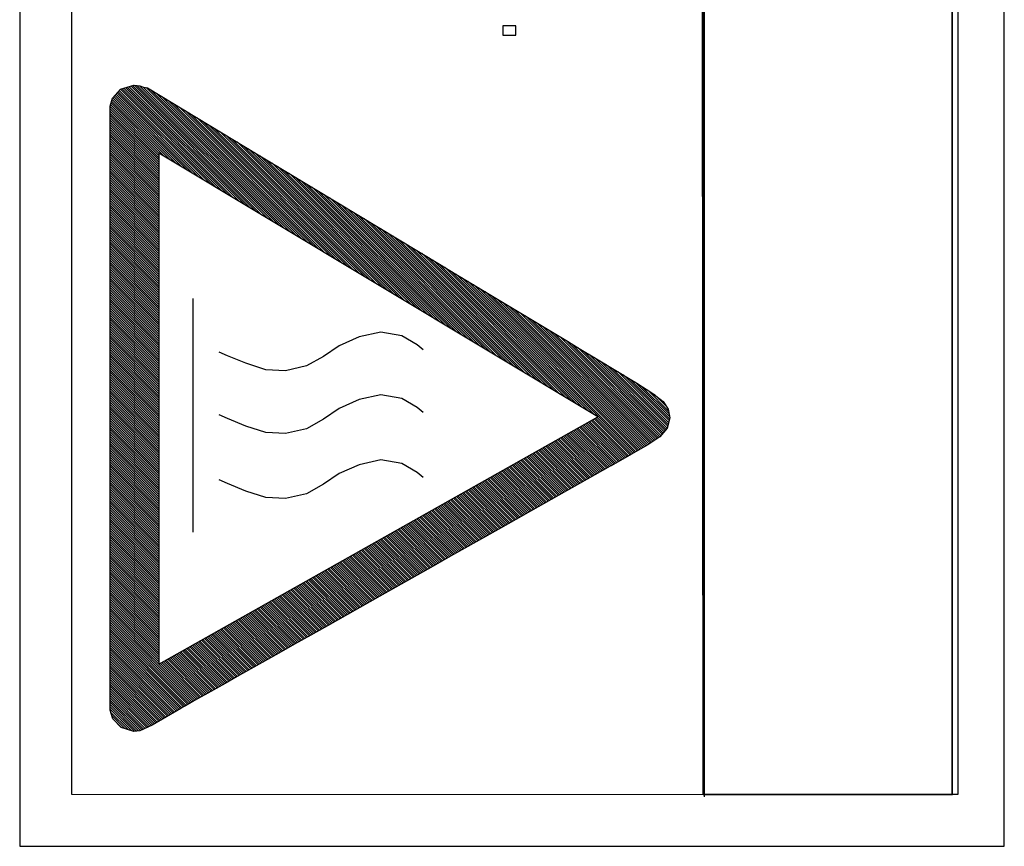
# Model space of a CAD drawing. Extents: x -840 to -217, y -121 to 557.
# Tile 58 of 145: x -417 to -398, y 177 to 193. Entities that reach past the tile are written whole.
import ezdxf

# ---------------------------------------------------------------- set-up
doc = ezdxf.new("R2010")
doc.units = 0
doc.header["$LTSCALE"] = 23.1
doc.layers.add('R912005577_AM_0', color=7, linetype='CONTINUOUS')

msp = doc.modelspace()

# ---------------------------------------------------------------- linework, layer by layer
at = {"layer": 'R912005577_AM_0', "color": 7}
for p, q in [((-416.779, 223.184), (-416.779, 176.686)), ((-397.779, 176.684), (-397.787, 223.184)), ((-415.779, 222.184), (-415.779, 177.686)), ((-403.589, 177.681), (-403.634, 222.19)), ((-403.589, 222.184), (-403.589, 177.681)), ((-403.569, 222.143), (-403.569, 177.638)), ((-398.779, 177.684), (-398.787, 222.184)), ((-398.787, 177.681), (-398.787, 222.184)), ((-398.674, 222.19), (-398.674, 177.681)), ((-407.207, 192.503), (-407.453, 192.503)), ((-407.453, 192.503), (-407.453, 192.323)), ((-407.207, 192.323), (-407.207, 192.503)), ((-407.453, 192.323), (-407.207, 192.323)), ((-414.836, 191.283), (-414.574, 191.365)), ((-414.67, 191.335), (-412.325, 188.991)), ((-414.636, 191.346), (-412.215, 188.925)), ((-414.602, 191.356), (-412.104, 188.858)), ((-414.574, 191.365), (-414.459, 191.351)), ((-414.566, 191.364), (-411.994, 188.792)), ((-414.516, 191.358), (-411.883, 188.726)), ((-414.465, 191.352), (-411.772, 188.659)), ((-414.459, 191.351), (-414.393, 191.324)), ((-414.987, 191.111), (-414.836, 191.283)), ((-414.961, 191.141), (-413.542, 189.722)), ((-414.94, 191.164), (-413.432, 189.655)), ((-414.92, 191.188), (-413.321, 189.589)), ((-414.899, 191.211), (-413.21, 189.522)), ((-414.878, 191.235), (-413.1, 189.456)), ((-414.858, 191.258), (-412.989, 189.39)), ((-414.837, 191.282), (-412.879, 189.323)), ((-414.804, 191.293), (-412.768, 189.257)), ((-414.771, 191.304), (-412.657, 189.19)), ((-414.737, 191.314), (-412.547, 189.124)), ((-414.703, 191.325), (-412.436, 189.058)), ((-414.394, 191.324), (-411.662, 188.593)), ((-414.393, 191.324), (-414.315, 191.31)), ((-414.339, 191.314), (-411.551, 188.526)), ((-414.315, 191.31), (-412.177, 190.021)), ((-414.254, 191.273), (-411.441, 188.46)), ((-414.143, 191.206), (-411.33, 188.393)), ((-415.036, 190.959), (-414.987, 191.111)), ((-415.036, 179.307), (-415.036, 190.959)), ((-415.036, 190.95), (-414.093, 190.007)), ((-415.027, 190.986), (-414.093, 190.051)), ((-415.016, 191.019), (-413.985, 189.987)), ((-415.006, 191.053), (-413.874, 189.921)), ((-414.995, 191.086), (-413.763, 189.855)), ((-414.982, 191.117), (-413.653, 189.788)), ((-414.032, 191.139), (-411.219, 188.327)), ((-413.92, 191.072), (-411.109, 188.261)), ((-413.809, 191.005), (-410.998, 188.194)), ((-415.036, 190.906), (-414.093, 189.963)), ((-415.036, 190.862), (-414.093, 189.919)), ((-415.036, 190.818), (-414.093, 189.875)), ((-415.036, 190.774), (-414.093, 189.83)), ((-413.698, 190.938), (-410.888, 188.128)), ((-413.586, 190.871), (-410.777, 188.061)), ((-413.475, 190.804), (-410.666, 187.995)), ((-415.036, 190.729), (-414.093, 189.786)), ((-415.036, 190.685), (-414.093, 189.742)), ((-415.036, 190.641), (-414.093, 189.698)), ((-415.036, 190.597), (-414.093, 189.654)), ((-413.364, 190.736), (-410.556, 187.929)), ((-413.252, 190.669), (-410.445, 187.862)), ((-413.141, 190.602), (-410.335, 187.796)), ((-415.036, 190.553), (-414.093, 189.609)), ((-415.036, 190.508), (-414.093, 189.565)), ((-415.036, 190.464), (-414.093, 189.521)), ((-415.036, 190.42), (-414.093, 189.477)), ((-413.03, 190.535), (-410.224, 187.729)), ((-412.918, 190.468), (-410.113, 187.663)), ((-412.807, 190.401), (-410.003, 187.596)), ((-415.036, 190.376), (-414.093, 189.433)), ((-415.036, 190.332), (-414.093, 189.388)), ((-415.036, 190.287), (-414.093, 189.344)), ((-415.036, 190.243), (-414.093, 189.3)), ((-415.036, 190.199), (-414.093, 189.256)), ((-412.696, 190.334), (-409.892, 187.53)), ((-412.584, 190.267), (-409.781, 187.464)), ((-412.473, 190.199), (-409.671, 187.397)), ((-415.036, 190.155), (-414.093, 189.212)), ((-415.036, 190.111), (-414.093, 189.167)), ((-415.036, 190.066), (-414.093, 189.123)), ((-415.036, 190.022), (-414.093, 189.079)), ((-405.622, 184.966), (-414.093, 190.052)), ((-414.093, 190.052), (-414.093, 180.195)), ((-412.362, 190.132), (-409.56, 187.331)), ((-412.25, 190.065), (-409.45, 187.264)), ((-412.177, 190.021), (-410.638, 189.093)), ((-415.036, 189.978), (-414.093, 189.035)), ((-415.036, 189.934), (-414.093, 188.991)), ((-415.036, 189.89), (-414.093, 188.946)), ((-415.036, 189.845), (-414.093, 188.902)), ((-412.139, 189.998), (-409.339, 187.198)), ((-412.028, 189.931), (-409.228, 187.132)), ((-411.916, 189.864), (-409.118, 187.065)), ((-415.036, 189.801), (-414.093, 188.858)), ((-415.036, 189.757), (-414.093, 188.814)), ((-415.036, 189.713), (-414.093, 188.77)), ((-415.036, 189.669), (-414.093, 188.725)), ((-415.036, 189.624), (-414.093, 188.681)), ((-411.805, 189.797), (-409.007, 186.999)), ((-411.694, 189.73), (-408.897, 186.932)), ((-411.582, 189.662), (-408.786, 186.866)), ((-415.036, 189.58), (-414.093, 188.637)), ((-415.036, 189.536), (-414.093, 188.593)), ((-415.036, 189.492), (-414.093, 188.549)), ((-415.036, 189.448), (-414.093, 188.505)), ((-411.471, 189.595), (-408.675, 186.8)), ((-411.36, 189.528), (-408.565, 186.733)), ((-411.249, 189.461), (-408.454, 186.667)), ((-415.036, 189.404), (-414.093, 188.46)), ((-415.036, 189.359), (-414.093, 188.416)), ((-415.036, 189.315), (-414.093, 188.372)), ((-415.036, 189.271), (-414.093, 188.328)), ((-411.137, 189.394), (-408.344, 186.6)), ((-411.026, 189.327), (-408.233, 186.534)), ((-410.915, 189.26), (-408.122, 186.467)), ((-415.036, 189.227), (-414.093, 188.284)), ((-415.036, 189.183), (-414.093, 188.239)), ((-415.036, 189.138), (-414.093, 188.195)), ((-415.036, 189.094), (-414.093, 188.151)), ((-410.803, 189.193), (-408.012, 186.401)), ((-410.692, 189.126), (-407.901, 186.335)), ((-410.638, 189.093), (-408.678, 187.911)), ((-410.581, 189.058), (-407.791, 186.268)), ((-415.036, 189.05), (-414.093, 188.107)), ((-415.036, 189.006), (-414.093, 188.063)), ((-415.036, 188.962), (-414.093, 188.018)), ((-415.036, 188.917), (-414.093, 187.974)), ((-415.036, 188.873), (-414.093, 187.93)), ((-410.469, 188.991), (-407.68, 186.202)), ((-410.358, 188.924), (-407.569, 186.135)), ((-415.036, 188.829), (-414.093, 187.886)), ((-415.036, 188.785), (-414.093, 187.842)), ((-415.036, 188.741), (-414.093, 187.797)), ((-415.036, 188.696), (-414.093, 187.753)), ((-410.247, 188.857), (-407.459, 186.069)), ((-410.135, 188.79), (-407.348, 186.003)), ((-410.024, 188.723), (-407.237, 185.936)), ((-415.036, 188.652), (-414.093, 187.709)), ((-415.036, 188.608), (-414.093, 187.665)), ((-415.036, 188.564), (-414.093, 187.621)), ((-415.036, 188.52), (-414.093, 187.576)), ((-409.913, 188.656), (-407.127, 185.87)), ((-409.802, 188.589), (-407.016, 185.803)), ((-409.69, 188.521), (-406.906, 185.737)), ((-415.036, 188.475), (-414.093, 187.532)), ((-415.036, 188.431), (-414.093, 187.488)), ((-415.036, 188.387), (-414.093, 187.444)), ((-415.036, 188.343), (-414.093, 187.4)), ((-415.036, 188.299), (-414.093, 187.355)), ((-409.579, 188.454), (-406.795, 185.67)), ((-409.468, 188.387), (-406.684, 185.604)), ((-409.356, 188.32), (-406.574, 185.538)), ((-415.036, 188.254), (-414.093, 187.311)), ((-415.036, 188.21), (-414.093, 187.267)), ((-415.036, 188.166), (-414.093, 187.223)), ((-415.036, 188.122), (-414.093, 187.179)), ((-409.245, 188.253), (-406.463, 185.471)), ((-409.134, 188.186), (-406.353, 185.405)), ((-409.022, 188.119), (-406.242, 185.338)), ((-415.036, 188.078), (-414.093, 187.134)), ((-415.036, 188.034), (-414.093, 187.09)), ((-415.036, 187.989), (-414.093, 187.046)), ((-415.036, 187.945), (-414.093, 187.002)), ((-408.911, 188.052), (-406.131, 185.272)), ((-408.8, 187.985), (-406.021, 185.206)), ((-408.689, 187.917), (-405.91, 185.139)), ((-408.678, 187.911), (-408.361, 187.72)), ((-415.036, 187.901), (-414.093, 186.958)), ((-415.036, 187.857), (-414.093, 186.914)), ((-415.036, 187.813), (-414.093, 186.869)), ((-415.036, 187.768), (-414.093, 186.825)), ((-415.036, 187.724), (-414.093, 186.781)), ((-408.577, 187.85), (-405.8, 185.073)), ((-408.466, 187.783), (-405.689, 185.006)), ((-408.361, 187.72), (-407.75, 187.352)), ((-415.036, 187.68), (-414.093, 186.737)), ((-415.036, 187.636), (-414.093, 186.693)), ((-415.036, 187.592), (-414.093, 186.648)), ((-415.036, 187.547), (-414.093, 186.604)), ((-408.355, 187.716), (-404.916, 184.278)), ((-408.243, 187.649), (-404.888, 184.294)), ((-408.132, 187.582), (-404.86, 184.31)), ((-415.036, 187.503), (-414.093, 186.56)), ((-415.036, 187.459), (-414.093, 186.516)), ((-415.036, 187.415), (-414.093, 186.472)), ((-415.036, 187.371), (-414.093, 186.427)), ((-408.021, 187.515), (-404.831, 184.325)), ((-407.909, 187.448), (-404.803, 184.341)), ((-407.798, 187.381), (-404.775, 184.357)), ((-407.75, 187.352), (-406.211, 186.424)), ((-415.036, 187.326), (-414.093, 186.383)), ((-415.036, 187.282), (-414.093, 186.339)), ((-415.036, 187.238), (-414.093, 186.295)), ((-415.036, 187.194), (-414.093, 186.251)), ((-413.441, 187.246), (-413.441, 182.739)), ((-407.687, 187.314), (-404.746, 184.373)), ((-407.576, 187.246), (-404.718, 184.389)), ((-407.464, 187.179), (-404.69, 184.405)), ((-415.036, 187.15), (-414.093, 186.206)), ((-415.036, 187.105), (-414.093, 186.162)), ((-415.036, 187.061), (-414.093, 186.118)), ((-415.036, 187.017), (-414.093, 186.074)), ((-415.036, 186.973), (-414.093, 186.03)), ((-407.353, 187.112), (-404.661, 184.421)), ((-407.242, 187.045), (-404.635, 184.438)), ((-407.13, 186.978), (-404.608, 184.456)), ((-415.036, 186.929), (-414.093, 185.985)), ((-415.036, 186.884), (-414.093, 185.941)), ((-415.036, 186.84), (-414.093, 185.897)), ((-415.036, 186.796), (-414.093, 185.853)), ((-407.019, 186.911), (-404.582, 184.474)), ((-406.908, 186.844), (-404.556, 184.492)), ((-406.797, 186.777), (-404.529, 184.51)), ((-415.036, 186.752), (-414.093, 185.809)), ((-415.036, 186.708), (-414.093, 185.764)), ((-415.036, 186.663), (-414.093, 185.72)), ((-415.036, 186.619), (-414.093, 185.676)), ((-409.808, 186.6), (-410.229, 186.507)), ((-409.407, 186.531), (-409.808, 186.6)), ((-406.685, 186.71), (-404.503, 184.528)), ((-406.574, 186.643), (-404.477, 184.545)), ((-415.036, 186.575), (-414.093, 185.632)), ((-415.036, 186.531), (-414.093, 185.588)), ((-415.036, 186.487), (-414.093, 185.544)), ((-415.036, 186.443), (-414.093, 185.499)), ((-415.036, 186.398), (-414.093, 185.455)), ((-410.229, 186.507), (-410.612, 186.337)), ((-409.111, 186.356), (-409.407, 186.531)), ((-406.463, 186.576), (-404.45, 184.563)), ((-406.352, 186.509), (-404.425, 184.582)), ((-406.24, 186.442), (-404.404, 184.605)), ((-406.211, 186.424), (-406.014, 186.305)), ((-415.036, 186.354), (-414.093, 185.411)), ((-415.036, 186.31), (-414.093, 185.367)), ((-415.036, 186.266), (-414.093, 185.323)), ((-415.036, 186.222), (-414.093, 185.278)), ((-412.772, 186.144), (-412.928, 186.214)), ((-410.612, 186.337), (-410.919, 186.128)), ((-408.996, 186.257), (-409.111, 186.356)), ((-406.129, 186.375), (-404.384, 184.629)), ((-406.018, 186.308), (-404.363, 184.653)), ((-406.014, 186.305), (-405.554, 186.028)), ((-405.907, 186.241), (-404.343, 184.677)), ((-415.036, 186.177), (-414.093, 185.234)), ((-415.036, 186.133), (-414.093, 185.19)), ((-415.036, 186.089), (-414.093, 185.146)), ((-415.036, 186.045), (-414.093, 185.102)), ((-412.415, 185.998), (-412.772, 186.144)), ((-410.919, 186.128), (-411.245, 185.947)), ((-405.796, 186.174), (-404.322, 184.7)), ((-405.684, 186.107), (-404.302, 184.724)), ((-405.573, 186.04), (-404.283, 184.749)), ((-405.554, 186.028), (-405.374, 185.92)), ((-415.036, 186.001), (-414.093, 185.057)), ((-415.036, 185.956), (-414.093, 185.013)), ((-415.036, 185.912), (-414.093, 184.969)), ((-415.036, 185.868), (-414.093, 184.925)), ((-415.036, 185.824), (-414.093, 184.881)), ((-412.031, 185.871), (-412.415, 185.998)), ((-411.648, 185.852), (-412.031, 185.871)), ((-411.245, 185.947), (-411.648, 185.852)), ((-405.462, 185.973), (-404.274, 184.785)), ((-405.374, 185.92), (-404.872, 185.618)), ((-405.351, 185.906), (-404.266, 184.821)), ((-405.24, 185.839), (-404.257, 184.856)), ((-415.036, 185.78), (-414.093, 184.836)), ((-415.036, 185.735), (-414.093, 184.792)), ((-415.036, 185.691), (-414.093, 184.748)), ((-415.036, 185.647), (-414.093, 184.704)), ((-405.13, 185.773), (-404.249, 184.892)), ((-405.019, 185.706), (-404.24, 184.927)), ((-404.908, 185.64), (-404.239, 184.971)), ((-415.036, 185.603), (-414.093, 184.66)), ((-415.036, 185.559), (-414.093, 184.615)), ((-415.036, 185.514), (-414.093, 184.571)), ((-415.036, 185.47), (-414.093, 184.527)), ((-404.872, 185.618), (-404.559, 185.418)), ((-404.79, 185.566), (-404.248, 185.024)), ((-404.667, 185.487), (-404.257, 185.077)), ((-415.036, 185.426), (-414.093, 184.483)), ((-415.036, 185.382), (-414.093, 184.439)), ((-415.036, 185.338), (-414.093, 184.394)), ((-415.036, 185.293), (-414.093, 184.35)), ((-410.229, 185.297), (-410.612, 185.126)), ((-409.808, 185.39), (-410.229, 185.297)), ((-409.407, 185.32), (-409.808, 185.39)), ((-409.111, 185.145), (-409.407, 185.32)), ((-404.559, 185.418), (-404.364, 185.26)), ((-404.532, 185.397), (-404.294, 185.158)), ((-404.364, 185.26), (-404.263, 185.113)), ((-415.036, 185.249), (-414.093, 184.306)), ((-415.036, 185.205), (-414.093, 184.262)), ((-415.036, 185.161), (-414.093, 184.218)), ((-415.036, 185.117), (-414.093, 184.173)), ((-415.036, 185.072), (-414.093, 184.129)), ((-410.612, 185.126), (-410.919, 184.918)), ((-408.996, 185.047), (-409.111, 185.145)), ((-404.263, 185.113), (-404.235, 184.948)), ((-415.036, 185.028), (-414.093, 184.085)), ((-415.036, 184.984), (-414.093, 184.041)), ((-415.036, 184.94), (-414.093, 183.997)), ((-415.036, 184.896), (-414.093, 183.953)), ((-414.093, 180.195), (-405.622, 184.966)), ((-412.772, 184.934), (-412.928, 185.004)), ((-412.415, 184.788), (-412.772, 184.934)), ((-410.919, 184.918), (-411.245, 184.737)), ((-405.781, 184.877), (-405.085, 184.182)), ((-405.752, 184.893), (-405.057, 184.198)), ((-405.724, 184.909), (-405.029, 184.214)), ((-405.696, 184.925), (-405.001, 184.23)), ((-405.668, 184.941), (-404.973, 184.246)), ((-405.639, 184.957), (-404.945, 184.262)), ((-404.235, 184.948), (-404.284, 184.745)), ((-415.036, 184.852), (-414.093, 183.908)), ((-415.036, 184.807), (-414.093, 183.864)), ((-415.036, 184.763), (-414.093, 183.82)), ((-415.036, 184.719), (-414.093, 183.776)), ((-412.031, 184.661), (-412.415, 184.788)), ((-411.245, 184.737), (-411.648, 184.642)), ((-406.12, 184.686), (-405.423, 183.989)), ((-406.092, 184.702), (-405.395, 184.005)), ((-406.063, 184.718), (-405.367, 184.021)), ((-406.035, 184.734), (-405.339, 184.037)), ((-406.007, 184.75), (-405.31, 184.053)), ((-405.979, 184.766), (-405.282, 184.069)), ((-405.95, 184.782), (-405.254, 184.085)), ((-405.922, 184.797), (-405.226, 184.102)), ((-405.894, 184.813), (-405.198, 184.118)), ((-405.865, 184.829), (-405.17, 184.134)), ((-405.837, 184.845), (-405.142, 184.15)), ((-405.809, 184.861), (-405.114, 184.166)), ((-404.284, 184.745), (-404.426, 184.58)), ((-415.036, 184.675), (-414.093, 183.732)), ((-415.036, 184.631), (-414.093, 183.687)), ((-415.036, 184.586), (-414.093, 183.643)), ((-415.036, 184.542), (-414.093, 183.599)), ((-415.036, 184.498), (-414.093, 183.555)), ((-411.648, 184.642), (-412.031, 184.661)), ((-406.459, 184.495), (-405.763, 183.798)), ((-406.431, 184.511), (-405.734, 183.814)), ((-406.403, 184.527), (-405.706, 183.83)), ((-406.374, 184.543), (-405.678, 183.846)), ((-406.346, 184.559), (-405.65, 183.862)), ((-406.318, 184.575), (-405.621, 183.878)), ((-406.29, 184.59), (-405.593, 183.894)), ((-406.261, 184.606), (-405.565, 183.91)), ((-406.233, 184.622), (-405.536, 183.926)), ((-406.205, 184.638), (-405.508, 183.942)), ((-406.176, 184.654), (-405.48, 183.958)), ((-406.148, 184.67), (-405.452, 183.974)), ((-404.426, 184.58), (-404.657, 184.423)), ((-415.036, 184.454), (-414.093, 183.511)), ((-415.036, 184.41), (-414.093, 183.466)), ((-415.036, 184.365), (-414.093, 183.422)), ((-415.036, 184.321), (-414.093, 183.378)), ((-406.798, 184.304), (-406.102, 183.607)), ((-406.77, 184.32), (-406.074, 183.623)), ((-406.742, 184.336), (-406.045, 183.639)), ((-406.714, 184.352), (-406.017, 183.655)), ((-406.685, 184.368), (-405.989, 183.671)), ((-406.657, 184.383), (-405.961, 183.687)), ((-406.629, 184.399), (-405.932, 183.703)), ((-406.601, 184.415), (-405.904, 183.719)), ((-406.572, 184.431), (-405.876, 183.735)), ((-406.544, 184.447), (-405.848, 183.751)), ((-406.516, 184.463), (-405.819, 183.767)), ((-406.487, 184.479), (-405.791, 183.782)), ((-404.657, 184.423), (-404.971, 184.247)), ((-415.036, 184.277), (-414.093, 183.334)), ((-415.036, 184.233), (-414.093, 183.29)), ((-415.036, 184.189), (-414.093, 183.245)), ((-415.036, 184.144), (-414.093, 183.201)), ((-409.808, 184.137), (-410.229, 184.043)), ((-409.407, 184.067), (-409.808, 184.137)), ((-407.138, 184.113), (-406.441, 183.416)), ((-407.109, 184.129), (-406.413, 183.432)), ((-407.081, 184.145), (-406.385, 183.448)), ((-407.053, 184.16), (-406.356, 183.464)), ((-407.025, 184.176), (-406.328, 183.48)), ((-406.996, 184.192), (-406.3, 183.496)), ((-406.968, 184.208), (-406.272, 183.512)), ((-406.94, 184.224), (-406.243, 183.528)), ((-406.911, 184.24), (-406.215, 183.544)), ((-406.883, 184.256), (-406.187, 183.56)), ((-406.855, 184.272), (-406.159, 183.576)), ((-406.827, 184.288), (-406.13, 183.591)), ((-404.971, 184.247), (-405.363, 184.023)), ((-415.036, 184.1), (-414.093, 183.157)), ((-415.036, 184.056), (-414.093, 183.113)), ((-415.036, 184.012), (-414.093, 183.069)), ((-415.036, 183.968), (-414.093, 183.024)), ((-415.036, 183.923), (-414.093, 182.98)), ((-410.229, 184.043), (-410.612, 183.873)), ((-409.111, 183.892), (-409.407, 184.067)), ((-407.477, 183.922), (-406.78, 183.225)), ((-407.449, 183.938), (-406.752, 183.241)), ((-407.42, 183.953), (-406.724, 183.257)), ((-407.392, 183.969), (-406.696, 183.273)), ((-407.364, 183.985), (-406.667, 183.289)), ((-407.336, 184.001), (-406.639, 183.305)), ((-407.307, 184.017), (-406.611, 183.321)), ((-407.279, 184.033), (-406.583, 183.337)), ((-407.251, 184.049), (-406.554, 183.353)), ((-407.222, 184.065), (-406.526, 183.369)), ((-407.194, 184.081), (-406.498, 183.384)), ((-407.166, 184.097), (-406.469, 183.4)), ((-405.383, 184.012), (-405.976, 183.678)), ((-405.363, 184.023), (-405.383, 184.012)), ((-415.036, 183.879), (-414.093, 182.936)), ((-415.036, 183.835), (-414.093, 182.892)), ((-415.036, 183.791), (-414.093, 182.848)), ((-415.036, 183.747), (-414.093, 182.803)), ((-412.772, 183.681), (-412.928, 183.751)), ((-410.612, 183.873), (-410.919, 183.665)), ((-408.996, 183.794), (-409.111, 183.892)), ((-407.816, 183.731), (-407.12, 183.034)), ((-407.788, 183.746), (-407.091, 183.05)), ((-407.76, 183.762), (-407.063, 183.066)), ((-407.731, 183.778), (-407.035, 183.082)), ((-407.703, 183.794), (-407.007, 183.098)), ((-407.675, 183.81), (-406.978, 183.114)), ((-407.646, 183.826), (-406.95, 183.13)), ((-407.618, 183.842), (-406.922, 183.146)), ((-407.59, 183.858), (-406.894, 183.162)), ((-407.562, 183.874), (-406.865, 183.177)), ((-407.533, 183.89), (-406.837, 183.193)), ((-407.505, 183.906), (-406.809, 183.209)), ((-415.036, 183.702), (-414.093, 182.759)), ((-415.036, 183.658), (-414.093, 182.715)), ((-415.036, 183.614), (-414.093, 182.671)), ((-415.036, 183.57), (-414.093, 182.627)), ((-412.415, 183.535), (-412.772, 183.681)), ((-410.919, 183.665), (-411.245, 183.484)), ((-408.127, 183.555), (-407.431, 182.859)), ((-408.099, 183.571), (-407.402, 182.875)), ((-408.071, 183.587), (-407.374, 182.891)), ((-408.042, 183.603), (-407.346, 182.907)), ((-408.014, 183.619), (-407.318, 182.923)), ((-407.986, 183.635), (-407.289, 182.939)), ((-407.957, 183.651), (-407.261, 182.955)), ((-407.929, 183.667), (-407.233, 182.97)), ((-407.901, 183.683), (-407.205, 182.986)), ((-407.873, 183.699), (-407.176, 183.002)), ((-407.844, 183.715), (-407.148, 183.018)), ((-405.976, 183.678), (-406.92, 183.147)), ((-415.036, 183.526), (-414.093, 182.582)), ((-415.036, 183.482), (-414.093, 182.538)), ((-415.036, 183.437), (-414.093, 182.494)), ((-415.036, 183.393), (-414.093, 182.45)), ((-412.031, 183.408), (-412.415, 183.535)), ((-411.648, 183.388), (-412.031, 183.408)), ((-411.245, 183.484), (-411.648, 183.388)), ((-408.466, 183.364), (-407.77, 182.668)), ((-408.438, 183.38), (-407.742, 182.684)), ((-408.41, 183.396), (-407.713, 182.7)), ((-408.381, 183.412), (-407.685, 182.716)), ((-408.353, 183.428), (-407.657, 182.732)), ((-408.325, 183.444), (-407.629, 182.747)), ((-408.297, 183.46), (-407.6, 182.763)), ((-408.268, 183.476), (-407.572, 182.779)), ((-408.24, 183.492), (-407.544, 182.795)), ((-408.212, 183.508), (-407.515, 182.811)), ((-408.184, 183.523), (-407.487, 182.827)), ((-408.155, 183.539), (-407.459, 182.843)), ((-415.036, 183.349), (-414.093, 182.406)), ((-415.036, 183.305), (-414.093, 182.362)), ((-415.036, 183.261), (-414.093, 182.317)), ((-415.036, 183.216), (-414.093, 182.273)), ((-415.036, 183.172), (-414.093, 182.229)), ((-408.806, 183.173), (-408.109, 182.477)), ((-408.777, 183.189), (-408.081, 182.493)), ((-408.749, 183.205), (-408.053, 182.509)), ((-408.721, 183.221), (-408.024, 182.525)), ((-408.692, 183.237), (-407.996, 182.54)), ((-408.664, 183.253), (-407.968, 182.556)), ((-408.636, 183.269), (-407.94, 182.572)), ((-408.608, 183.285), (-407.911, 182.588)), ((-408.579, 183.301), (-407.883, 182.604)), ((-408.551, 183.316), (-407.855, 182.62)), ((-408.523, 183.332), (-407.826, 182.636)), ((-408.495, 183.348), (-407.798, 182.652)), ((-415.036, 183.128), (-414.093, 182.185)), ((-415.036, 183.084), (-414.093, 182.141)), ((-415.036, 183.04), (-414.093, 182.096)), ((-415.036, 182.995), (-414.093, 182.052)), ((-409.145, 182.982), (-408.448, 182.286)), ((-409.116, 182.998), (-408.42, 182.302)), ((-409.088, 183.014), (-408.392, 182.318)), ((-409.06, 183.03), (-408.364, 182.333)), ((-409.032, 183.046), (-408.335, 182.349)), ((-409.003, 183.062), (-408.307, 182.365)), ((-408.975, 183.078), (-408.279, 182.381)), ((-408.947, 183.094), (-408.25, 182.397)), ((-408.919, 183.109), (-408.222, 182.413)), ((-408.89, 183.125), (-408.194, 182.429)), ((-408.862, 183.141), (-408.166, 182.445)), ((-408.834, 183.157), (-408.137, 182.461)), ((-407.203, 182.987), (-407.501, 182.819)), ((-406.92, 183.147), (-407.203, 182.987)), ((-415.036, 182.951), (-414.093, 182.008)), ((-415.036, 182.907), (-414.093, 181.964)), ((-415.036, 182.863), (-414.093, 181.92)), ((-415.036, 182.819), (-414.093, 181.875)), ((-409.484, 182.791), (-408.788, 182.095)), ((-409.456, 182.807), (-408.759, 182.11)), ((-409.427, 182.823), (-408.731, 182.126)), ((-409.399, 182.839), (-408.703, 182.142)), ((-409.371, 182.855), (-408.675, 182.158)), ((-409.343, 182.871), (-408.646, 182.174)), ((-409.314, 182.887), (-408.618, 182.19)), ((-409.286, 182.902), (-408.59, 182.206)), ((-409.258, 182.918), (-408.561, 182.222)), ((-409.23, 182.934), (-408.533, 182.238)), ((-409.201, 182.95), (-408.505, 182.254)), ((-409.173, 182.966), (-408.477, 182.27)), ((-407.501, 182.819), (-407.813, 182.644)), ((-415.036, 182.774), (-414.093, 181.831)), ((-415.036, 182.73), (-414.093, 181.787)), ((-415.036, 182.686), (-414.093, 181.743)), ((-415.036, 182.642), (-414.093, 181.699)), ((-415.036, 182.598), (-414.093, 181.654)), ((-409.823, 182.6), (-409.127, 181.903)), ((-409.795, 182.616), (-409.099, 181.919)), ((-409.767, 182.632), (-409.07, 181.935)), ((-409.738, 182.648), (-409.042, 181.951)), ((-409.71, 182.664), (-409.014, 181.967)), ((-409.682, 182.679), (-408.985, 181.983)), ((-409.654, 182.695), (-408.957, 181.999)), ((-409.625, 182.711), (-408.929, 182.015)), ((-409.597, 182.727), (-408.901, 182.031)), ((-409.569, 182.743), (-408.872, 182.047)), ((-409.541, 182.759), (-408.844, 182.063)), ((-409.512, 182.775), (-408.816, 182.079)), ((-407.813, 182.644), (-408.134, 182.463)), ((-415.036, 182.553), (-414.093, 181.61)), ((-415.036, 182.509), (-414.093, 181.566)), ((-415.036, 182.465), (-414.093, 181.522)), ((-415.036, 182.421), (-414.093, 181.478)), ((-410.162, 182.409), (-409.466, 181.712)), ((-410.134, 182.425), (-409.438, 181.728)), ((-410.106, 182.441), (-409.409, 181.744)), ((-410.078, 182.457), (-409.381, 181.76)), ((-410.049, 182.472), (-409.353, 181.776)), ((-410.021, 182.488), (-409.325, 181.792)), ((-409.993, 182.504), (-409.296, 181.808)), ((-409.965, 182.52), (-409.268, 181.824)), ((-409.936, 182.536), (-409.24, 181.84)), ((-409.908, 182.552), (-409.212, 181.856)), ((-409.88, 182.568), (-409.183, 181.872)), ((-409.852, 182.584), (-409.155, 181.888)), ((-408.134, 182.463), (-408.465, 182.276)), ((-415.036, 182.377), (-414.093, 181.433)), ((-415.036, 182.332), (-414.093, 181.389)), ((-415.036, 182.288), (-414.093, 181.345)), ((-415.036, 182.244), (-414.093, 181.301)), ((-410.502, 182.218), (-409.805, 181.521)), ((-410.473, 182.234), (-409.777, 181.537)), ((-410.445, 182.25), (-409.749, 181.553)), ((-410.417, 182.265), (-409.72, 181.569)), ((-410.389, 182.281), (-409.692, 181.585)), ((-410.36, 182.297), (-409.664, 181.601)), ((-410.332, 182.313), (-409.636, 181.617)), ((-410.304, 182.329), (-409.607, 181.633)), ((-410.276, 182.345), (-409.579, 181.649)), ((-410.247, 182.361), (-409.551, 181.665)), ((-410.219, 182.377), (-409.523, 181.68)), ((-410.191, 182.393), (-409.494, 181.696)), ((-408.465, 182.276), (-408.802, 182.087)), ((-415.036, 182.2), (-414.093, 181.257)), ((-415.036, 182.156), (-414.093, 181.212)), ((-415.036, 182.111), (-414.093, 181.168)), ((-415.036, 182.067), (-414.093, 181.124)), ((-415.036, 182.023), (-414.093, 181.08)), ((-410.841, 182.027), (-410.144, 181.33)), ((-410.813, 182.043), (-410.116, 181.346)), ((-410.784, 182.058), (-410.088, 181.362)), ((-410.756, 182.074), (-410.06, 181.378)), ((-410.728, 182.09), (-410.031, 181.394)), ((-410.7, 182.106), (-410.003, 181.41)), ((-410.671, 182.122), (-409.975, 181.426)), ((-410.643, 182.138), (-409.947, 181.442)), ((-410.615, 182.154), (-409.918, 181.457)), ((-410.587, 182.17), (-409.89, 181.473)), ((-410.558, 182.186), (-409.862, 181.489)), ((-410.53, 182.202), (-409.833, 181.505)), ((-408.802, 182.087), (-409.83, 181.507)), ((-415.036, 181.979), (-414.093, 181.036)), ((-415.036, 181.935), (-414.093, 180.992)), ((-415.036, 181.891), (-414.093, 180.947)), ((-415.036, 181.846), (-414.093, 180.903)), ((-411.18, 181.835), (-410.484, 181.139)), ((-411.152, 181.851), (-410.455, 181.155)), ((-411.124, 181.867), (-410.427, 181.171)), ((-411.095, 181.883), (-410.399, 181.187)), ((-411.067, 181.899), (-410.371, 181.203)), ((-411.039, 181.915), (-410.342, 181.219)), ((-411.011, 181.931), (-410.314, 181.235)), ((-410.982, 181.947), (-410.286, 181.25)), ((-410.954, 181.963), (-410.257, 181.266)), ((-410.926, 181.979), (-410.229, 181.282)), ((-410.897, 181.995), (-410.201, 181.298)), ((-410.869, 182.011), (-410.173, 181.314)), ((-415.036, 181.802), (-414.093, 180.859)), ((-415.036, 181.758), (-414.093, 180.815)), ((-415.036, 181.714), (-414.093, 180.771)), ((-415.036, 181.67), (-414.093, 180.726)), ((-411.519, 181.644), (-410.823, 180.948)), ((-411.491, 181.66), (-410.795, 180.964)), ((-411.463, 181.676), (-410.766, 180.98)), ((-411.435, 181.692), (-410.738, 180.996)), ((-411.406, 181.708), (-410.71, 181.012)), ((-411.378, 181.724), (-410.682, 181.027)), ((-411.35, 181.74), (-410.653, 181.043)), ((-411.322, 181.756), (-410.625, 181.059)), ((-411.293, 181.772), (-410.597, 181.075)), ((-411.265, 181.788), (-410.568, 181.091)), ((-411.237, 181.804), (-410.54, 181.107)), ((-411.208, 181.82), (-410.512, 181.123)), ((-415.036, 181.625), (-414.093, 180.682)), ((-415.036, 181.581), (-414.093, 180.638)), ((-415.036, 181.537), (-414.093, 180.594)), ((-415.036, 181.493), (-414.093, 180.55)), ((-411.859, 181.453), (-411.162, 180.757)), ((-411.83, 181.469), (-411.134, 180.773)), ((-411.802, 181.485), (-411.106, 180.789)), ((-411.774, 181.501), (-411.077, 180.804)), ((-411.746, 181.517), (-411.049, 180.82)), ((-411.717, 181.533), (-411.021, 180.836)), ((-411.689, 181.549), (-410.992, 180.852)), ((-411.661, 181.565), (-410.964, 180.868)), ((-411.632, 181.581), (-410.936, 180.884)), ((-411.604, 181.597), (-410.908, 180.9)), ((-411.576, 181.613), (-410.879, 180.916)), ((-411.548, 181.628), (-410.851, 180.932)), ((-409.83, 181.507), (-410.841, 180.938)), ((-415.036, 181.449), (-414.093, 180.505)), ((-415.036, 181.404), (-414.093, 180.461)), ((-415.036, 181.36), (-414.093, 180.417)), ((-415.036, 181.316), (-414.093, 180.373)), ((-415.036, 181.272), (-414.093, 180.329)), ((-412.198, 181.262), (-411.501, 180.566)), ((-412.17, 181.278), (-411.473, 180.581)), ((-412.141, 181.294), (-411.445, 180.597)), ((-412.113, 181.31), (-411.416, 180.613)), ((-412.085, 181.326), (-411.388, 180.629)), ((-412.057, 181.342), (-411.36, 180.645)), ((-412.028, 181.358), (-411.332, 180.661)), ((-412, 181.374), (-411.303, 180.677)), ((-411.972, 181.39), (-411.275, 180.693)), ((-411.943, 181.406), (-411.247, 180.709)), ((-411.915, 181.421), (-411.219, 180.725)), ((-411.887, 181.437), (-411.19, 180.741)), ((-415.036, 181.228), (-414.093, 180.284)), ((-415.036, 181.183), (-414.093, 180.24)), ((-415.036, 181.139), (-414.093, 180.196)), ((-415.036, 181.095), (-413.423, 179.482)), ((-412.537, 181.071), (-411.84, 180.374)), ((-412.509, 181.087), (-411.812, 180.39)), ((-412.481, 181.103), (-411.784, 180.406)), ((-412.452, 181.119), (-411.756, 180.422)), ((-412.424, 181.135), (-411.727, 180.438)), ((-412.396, 181.151), (-411.699, 180.454)), ((-412.367, 181.167), (-411.671, 180.47)), ((-412.339, 181.183), (-411.643, 180.486)), ((-412.311, 181.199), (-411.614, 180.502)), ((-412.283, 181.214), (-411.586, 180.518)), ((-412.254, 181.23), (-411.558, 180.534)), ((-412.226, 181.246), (-411.529, 180.55)), ((-415.036, 181.051), (-413.451, 179.466)), ((-415.036, 181.007), (-413.48, 179.45)), ((-415.036, 180.962), (-413.508, 179.434)), ((-415.036, 180.918), (-413.536, 179.418)), ((-412.848, 180.896), (-412.151, 180.199)), ((-412.82, 180.912), (-412.123, 180.215)), ((-412.792, 180.928), (-412.095, 180.231)), ((-412.763, 180.944), (-412.067, 180.247)), ((-412.735, 180.96), (-412.038, 180.263)), ((-412.707, 180.976), (-412.01, 180.279)), ((-412.678, 180.991), (-411.982, 180.295)), ((-412.65, 181.007), (-411.953, 180.311)), ((-412.622, 181.023), (-411.925, 180.327)), ((-412.594, 181.039), (-411.897, 180.343)), ((-412.565, 181.055), (-411.869, 180.358)), ((-410.841, 180.938), (-411.164, 180.755)), ((-415.036, 180.874), (-413.564, 179.402)), ((-415.036, 180.83), (-413.592, 179.386)), ((-415.036, 180.786), (-413.621, 179.37)), ((-415.036, 180.741), (-413.649, 179.355)), ((-415.036, 180.697), (-413.677, 179.338)), ((-413.187, 180.705), (-412.49, 180.008)), ((-413.159, 180.721), (-412.462, 180.024)), ((-413.131, 180.737), (-412.434, 180.04)), ((-413.103, 180.753), (-412.406, 180.056)), ((-413.074, 180.769), (-412.377, 180.072)), ((-413.046, 180.784), (-412.349, 180.088)), ((-413.018, 180.8), (-412.321, 180.104)), ((-412.989, 180.816), (-412.293, 180.12)), ((-412.961, 180.832), (-412.264, 180.135)), ((-412.933, 180.848), (-412.236, 180.151)), ((-412.905, 180.864), (-412.208, 180.167)), ((-412.876, 180.88), (-412.18, 180.183)), ((-411.164, 180.755), (-411.478, 180.579)), ((-415.036, 180.653), (-413.705, 179.322)), ((-415.036, 180.609), (-413.733, 179.306)), ((-415.036, 180.565), (-413.761, 179.29)), ((-415.036, 180.52), (-413.789, 179.273)), ((-413.527, 180.514), (-412.83, 179.817)), ((-413.498, 180.53), (-412.801, 179.833)), ((-413.47, 180.546), (-412.773, 179.849)), ((-413.442, 180.562), (-412.745, 179.865)), ((-413.413, 180.577), (-412.717, 179.881)), ((-413.385, 180.593), (-412.688, 179.896)), ((-413.357, 180.609), (-412.66, 179.912)), ((-413.329, 180.625), (-412.632, 179.928)), ((-413.3, 180.641), (-412.604, 179.944)), ((-413.272, 180.657), (-412.575, 179.96)), ((-413.244, 180.673), (-412.547, 179.976)), ((-413.216, 180.689), (-412.519, 179.992)), ((-411.478, 180.579), (-411.778, 180.409)), ((-415.036, 180.476), (-413.817, 179.257)), ((-415.036, 180.432), (-413.845, 179.241)), ((-415.036, 180.388), (-413.873, 179.225)), ((-415.036, 180.344), (-413.901, 179.208)), ((-413.866, 180.323), (-413.169, 179.626)), ((-413.838, 180.339), (-413.14, 179.642)), ((-413.809, 180.354), (-413.112, 179.657)), ((-413.781, 180.37), (-413.084, 179.673)), ((-413.753, 180.386), (-413.056, 179.689)), ((-413.724, 180.402), (-413.027, 179.705)), ((-413.696, 180.418), (-412.999, 179.721)), ((-413.668, 180.434), (-412.971, 179.737)), ((-413.64, 180.45), (-412.943, 179.753)), ((-413.611, 180.466), (-412.914, 179.769)), ((-413.583, 180.482), (-412.886, 179.785)), ((-413.555, 180.498), (-412.858, 179.801)), ((-411.778, 180.409), (-412.585, 179.955)), ((-415.036, 180.3), (-413.929, 179.192)), ((-415.036, 180.255), (-413.957, 179.176)), ((-415.036, 180.211), (-413.984, 179.16)), ((-415.036, 180.167), (-414.012, 179.143)), ((-415.036, 180.123), (-414.04, 179.127)), ((-414.092, 180.195), (-413.395, 179.498)), ((-414.064, 180.211), (-413.367, 179.514)), ((-414.035, 180.227), (-413.338, 179.53)), ((-414.007, 180.243), (-413.31, 179.546)), ((-413.979, 180.259), (-413.282, 179.562)), ((-413.951, 180.275), (-413.253, 179.578)), ((-413.922, 180.291), (-413.225, 179.594)), ((-413.894, 180.307), (-413.197, 179.61)), ((-415.036, 180.079), (-414.068, 179.111)), ((-415.036, 180.034), (-414.096, 179.095)), ((-415.036, 179.99), (-414.124, 179.078)), ((-415.036, 179.946), (-414.152, 179.062)), ((-412.585, 179.955), (-412.815, 179.825)), ((-415.036, 179.902), (-414.18, 179.046)), ((-415.036, 179.858), (-414.208, 179.03)), ((-415.036, 179.813), (-414.237, 179.014)), ((-415.036, 179.769), (-414.267, 179)), ((-412.815, 179.825), (-413.204, 179.605)), ((-415.036, 179.725), (-414.297, 178.986)), ((-415.036, 179.681), (-414.328, 178.972)), ((-415.036, 179.637), (-414.358, 178.958)), ((-415.036, 179.592), (-414.388, 178.944)), ((-413.204, 179.605), (-413.36, 179.518)), ((-415.036, 179.548), (-414.418, 178.93)), ((-415.036, 179.504), (-414.448, 178.916)), ((-415.036, 179.46), (-414.485, 178.909)), ((-415.036, 179.416), (-414.525, 178.905)), ((-415.036, 179.371), (-414.565, 178.901)), ((-413.58, 179.393), (-413.642, 179.359)), ((-413.36, 179.518), (-413.58, 179.393)), ((-415.036, 179.327), (-414.624, 178.915)), ((-414.981, 179.14), (-415.036, 179.307)), ((-415.024, 179.271), (-414.687, 178.934)), ((-415.002, 179.205), (-414.75, 178.953)), ((-413.667, 179.344), (-414.225, 179.02)), ((-413.642, 179.359), (-413.667, 179.344)), ((-414.822, 178.975), (-414.981, 179.14)), ((-414.967, 179.126), (-414.813, 178.972)), ((-414.225, 179.02), (-414.46, 178.911)), ((-414.574, 178.9), (-414.822, 178.975)), ((-414.46, 178.911), (-414.574, 178.9)), ((-415.779, 177.686), (-398.779, 177.684)), ((-403.589, 177.681), (-398.787, 177.681)), ((-398.674, 177.681), (-403.589, 177.681)), ((-416.779, 176.686), (-397.779, 176.684))]:
    msp.add_line(p, q, dxfattribs=at)

doc.saveas('drawing.dxf')
